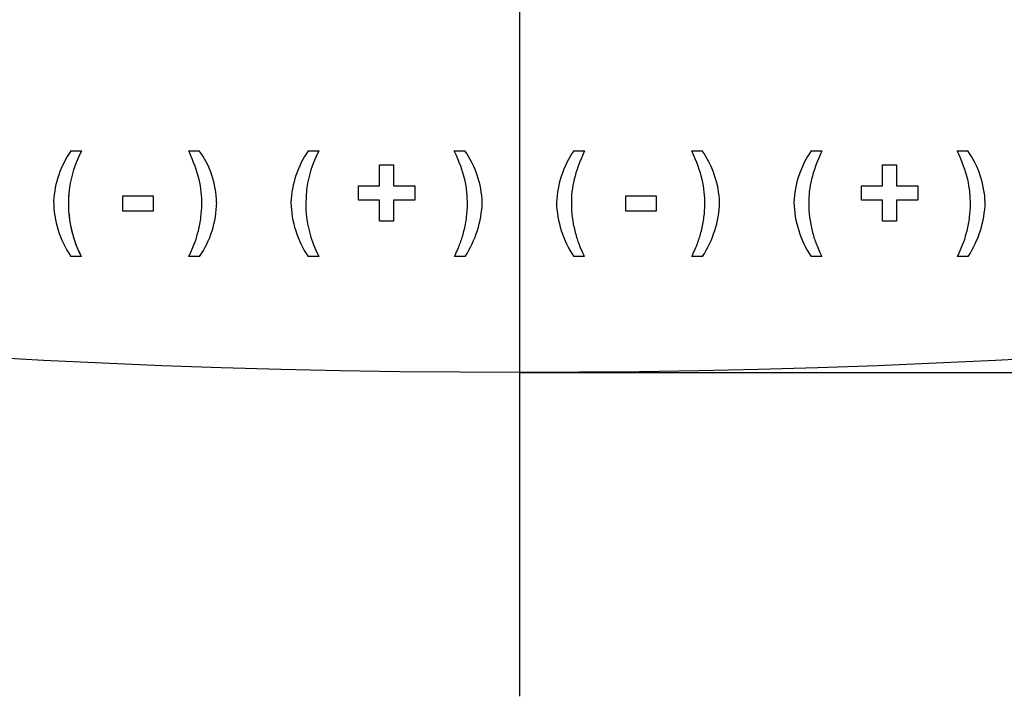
# Model space of a CAD drawing. Header units: millimetres. Extents: x 7 to 819, y 15 to 587.
# Tile 3 of 15: x 317 to 336, y 140 to 153. Entities that reach past the tile are written whole.
import ezdxf
from ezdxf.enums import TextEntityAlignment as Align
from ezdxf.lldxf.tags import DXFTag

# ---------------------------------------------------------------- set-up
doc = ezdxf.new("R2010")
doc.units = ezdxf.units.MM
doc.layers.add('Default', color=7, linetype='Continuous')
doc.layers.add('RDLED_350MM_4000', color=7, linetype='Continuous')
doc.styles.add('SEACAD_Arial', font='arial.ttf')
doc.styles.add('SEACAD_Solid_Edge_ANSI1_Symbols', font='semeca1.ttf')
tags = doc.linetypes.add('CENTER2', pattern=[28.575, 19.05, -3.175, 3.175, -3.175]).pattern_tags.tags
tags[10:11] = [DXFTag(74, 4), DXFTag(75, 0), DXFTag(340, '0'), DXFTag(46, 0.0), DXFTag(50, 0.0), DXFTag(44, 0.0), DXFTag(45, 0.0)]
tags[8:9] = [DXFTag(74, 4), DXFTag(75, 0), DXFTag(340, '0'), DXFTag(46, 0.0), DXFTag(50, 0.0), DXFTag(44, 0.0), DXFTag(45, 0.0)]
tags[6:7] = [DXFTag(74, 4), DXFTag(75, 0), DXFTag(340, '0'), DXFTag(46, 0.0), DXFTag(50, 0.0), DXFTag(44, 0.0), DXFTag(45, 0.0)]
tags[4:5] = [DXFTag(74, 4), DXFTag(75, 0), DXFTag(340, '0'), DXFTag(46, 0.0), DXFTag(50, 0.0), DXFTag(44, 0.0), DXFTag(45, 0.0)]
doc.dimstyles.new('ISO', dxfattribs={"dimtxt": 4.2, "dimasz": 4.2, "dimexe": 2.1, "dimexo": 0, "dimgap": 1.05, "dimtad": 1, "dimtxsty": 'SEACAD_Arial', "dimblk1": '_SE_FILLED', "dimblk2": '_SE_FILLED', "dimsah": 1, "dimcen": 2.1, "dimadec": 0, "dimazin": 0, "dimtfac": 0.5, "dimtdec": 3, "dimtmove": 0, "dimatfit": 3, "dimfxl": 1, "dimarcsym": 0})

# ---------------------------------------------------------------- blocks, each defined once
blk = doc.blocks.new('SEANNOT_GROUP10')
at = {"layer": 'Default', "color": 7, "linetype": 'CENTER2'}
blk.add_line((326.589, 510.517), (326.589, 139.913), dxfattribs=at)
blk = doc.blocks.new('SE1')
at = {"layer": 'RDLED_350MM_4000', "color": 7, "linetype": 'Continuous'}
for p, q in [((322.593, 150.239), (322.793, 150.239)), ((327.618, 150.239), (327.818, 150.239)), ((332.109, 150.239), (332.309, 150.239)), ((323.941, 149.575), (323.941, 149.97)), ((323.941, 149.97), (324.207, 149.97)), ((324.207, 149.97), (324.207, 149.575)), ((333.458, 149.575), (333.458, 149.97)), ((333.458, 149.97), (333.724, 149.97)), ((333.724, 149.97), (333.724, 149.575)), ((323.541, 149.303), (323.541, 149.575)), ((323.541, 149.575), (323.941, 149.575)), ((324.207, 149.575), (324.607, 149.575)), ((324.607, 149.575), (324.607, 149.303)), ((333.058, 149.303), (333.058, 149.575)), ((333.058, 149.575), (333.458, 149.575)), ((333.724, 149.575), (334.124, 149.575)), ((334.124, 149.575), (334.124, 149.303)), ((319.082, 149.094), (319.082, 149.386)), ((319.082, 149.386), (319.656, 149.386)), ((319.656, 149.386), (319.656, 149.094)), ((323.941, 149.303), (323.541, 149.303)), ((323.941, 148.908), (323.941, 149.303)), ((324.607, 149.303), (324.207, 149.303)), ((324.207, 149.303), (324.207, 148.908)), ((328.599, 149.094), (328.599, 149.386)), ((328.599, 149.386), (329.173, 149.386)), ((329.173, 149.386), (329.173, 149.094)), ((333.458, 149.303), (333.058, 149.303)), ((333.458, 148.908), (333.458, 149.303)), ((334.124, 149.303), (333.724, 149.303)), ((333.724, 149.303), (333.724, 148.908)), ((319.656, 149.094), (319.082, 149.094)), ((329.173, 149.094), (328.599, 149.094)), ((324.207, 148.908), (323.941, 148.908)), ((333.724, 148.908), (333.458, 148.908)), ((320.536, 148.239), (320.333, 148.239)), ((325.562, 148.239), (325.359, 148.239)), ((330.053, 148.239), (329.85, 148.239)), ((335.078, 148.239), (334.875, 148.239))]:
    blk.add_line(p, q, dxfattribs=at)
blk.add_circle((326.589, 321.042), 175, dxfattribs=at)
for centre, radius, start, end in [((319.641, 149.176), 1.87, 145.358, 176.6454), ((320.212, 149.236), 2.157, 152.2905, 207.535), ((319.15, 149.226), 1.71, 1.1325, 36.3271), ((324.146, 149.173), 1.884, 145.5286, 177.3295), ((324.703, 149.236), 2.157, 152.2905, 207.535), ((324.063, 149.188), 1.823, 2.3115, 35.2022), ((329.171, 149.173), 1.884, 145.5279, 177.3287), ((328.549, 149.186), 1.828, 2.3332, 35.1567), ((333.662, 149.173), 1.884, 145.5279, 177.3287), ((333.577, 149.189), 1.824, 2.2651, 35.13), ((320.211, 149.236), 2.156, 172.7452, 207.5395), ((319.702, 149.311), 1.928, 180.7548, 213.7812), ((319.004, 149.286), 1.856, 325.6268, 359.171), ((324.202, 149.315), 1.939, 181.6213, 213.7384), ((323.892, 149.328), 1.993, 326.8709, 358.0838), ((329.244, 149.321), 1.956, 181.7668, 213.5929), ((328.384, 149.328), 1.992, 326.864, 358.071), ((333.735, 149.321), 1.956, 181.7668, 213.5929), ((333.421, 149.324), 1.98, 326.7678, 358.1776)]:
    blk.add_arc(centre, radius, start, end, dxfattribs=at)
for points, knots in [([(318.102, 150.239), (318.102, 150.239), (318.102, 150.239), (318.102, 150.239), (318.169, 150.239), (318.236, 150.239), (318.302, 150.239)], [0, 0, 0, 0, 0.001513, 0.001513, 0.001513, 1, 1, 1, 1]), ([(320.333, 148.239), (320.443, 148.474), (320.494, 148.619), (320.569, 148.988), (320.588, 149.3), (320.55, 149.691), (320.426, 150.026), (320.331, 150.239)], [0, 0, 0, 0, 0.25, 0.375, 0.5, 0.75, 1, 1, 1, 1]), ([(320.331, 150.239), (320.396, 150.239), (320.462, 150.239), (320.528, 150.239), (320.528, 150.239), (320.528, 150.239), (320.528, 150.239)], [0, 0, 0, 0, 0.998945, 0.998945, 0.998945, 1, 1, 1, 1]), ([(325.359, 148.239), (325.407, 148.343), (325.471, 148.488), (325.541, 148.714), (325.595, 148.987), (325.612, 149.3), (325.577, 149.691), (325.452, 150.026), (325.356, 150.239)], [0, 0, 0, 0, 0.125, 0.25, 0.375, 0.5, 0.75, 1, 1, 1, 1]), ([(325.356, 150.239), (325.421, 150.239), (325.487, 150.239), (325.552, 150.239), (325.552, 150.239), (325.553, 150.239), (325.553, 150.239)], [0, 0, 0, 0, 0.998968, 0.998968, 0.998968, 1, 1, 1, 1]), ([(327.818, 150.239), (327.724, 150.028), (327.601, 149.69), (327.551, 149.242), (327.598, 148.851), (327.67, 148.593), (327.714, 148.465), (327.767, 148.343), (327.815, 148.239)], [0, 0, 0, 0, 0.25, 0.5, 0.75, 0.8125, 0.875, 1, 1, 1, 1]), ([(329.85, 148.239), (329.898, 148.343), (329.963, 148.488), (330.032, 148.715), (330.086, 148.987), (330.104, 149.3), (330.068, 149.691), (329.943, 150.026), (329.847, 150.239)], [0, 0, 0, 0, 0.125, 0.25, 0.375, 0.5, 0.75, 1, 1, 1, 1]), ([(329.847, 150.239), (329.912, 150.239), (329.978, 150.239), (330.044, 150.239), (330.044, 150.239), (330.044, 150.239), (330.044, 150.239)], [0, 0, 0, 0, 0.998929, 0.998929, 0.998929, 1, 1, 1, 1]), ([(332.309, 150.239), (332.215, 150.028), (332.092, 149.69), (332.042, 149.242), (332.089, 148.851), (332.161, 148.593), (332.205, 148.465), (332.259, 148.343), (332.306, 148.239)], [0, 0, 0, 0, 0.25, 0.5, 0.75, 0.8125, 0.875, 1, 1, 1, 1]), ([(334.875, 148.239), (334.985, 148.474), (335.036, 148.619), (335.112, 148.988), (335.128, 149.3), (335.093, 149.691), (334.968, 150.026), (334.872, 150.239)], [0, 0, 0, 0, 0.25, 0.375, 0.5, 0.75, 1, 1, 1, 1]), ([(334.872, 150.239), (334.937, 150.239), (335.003, 150.239), (335.069, 150.239), (335.069, 150.239), (335.07, 150.239), (335.07, 150.239)], [0, 0, 0, 0, 0.99894, 0.99894, 0.99894, 1, 1, 1, 1]), ([(318.299, 148.239), (318.233, 148.239), (318.166, 148.239), (318.099, 148.239), (318.099, 148.239), (318.099, 148.239), (318.099, 148.239)], [0, 0, 0, 0, 0.998853, 0.998853, 0.998853, 1, 1, 1, 1]), ([(322.79, 148.239), (322.724, 148.239), (322.657, 148.239), (322.59, 148.239), (322.59, 148.239), (322.59, 148.239), (322.59, 148.239)], [0, 0, 0, 0, 0.998911, 0.998911, 0.998911, 1, 1, 1, 1]), ([(327.815, 148.239), (327.749, 148.239), (327.682, 148.239), (327.615, 148.239), (327.615, 148.239), (327.615, 148.239), (327.615, 148.239)], [0, 0, 0, 0, 0.998971, 0.998971, 0.998971, 1, 1, 1, 1]), ([(332.306, 148.239), (332.24, 148.239), (332.173, 148.239), (332.106, 148.239), (332.106, 148.239), (332.106, 148.239), (332.106, 148.239)], [0, 0, 0, 0, 0.998971, 0.998971, 0.998971, 1, 1, 1, 1])]:
    blk.add_open_spline(points, degree=3, knots=knots, dxfattribs=at)
blk = doc.blocks.new('DMBLK16')
at = {"layer": 'Default', "linetype": 'Continuous'}
for points in [[(540.03, 489.042), (538.863, 496.042), (537.697, 489.042)], [(540.03, 153.042), (537.697, 153.042), (538.863, 146.042)]]:
    blk.add_hatch(color=7, dxfattribs=at).paths.add_polyline_path(points)
at = {"layer": 'Default', "color": 7, "linetype": 'Continuous'}
for p, q in [((326.589, 496.042), (542.363, 496.042)), ((538.863, 146.042), (538.863, 496.042)), ((326.589, 146.042), (542.363, 146.042))]:
    blk.add_line(p, q, dxfattribs=at)
for s, style, p in [('350', 'SEACAD_Arial', (530.113, 318.822)), ('O', 'SEACAD_Solid_Edge_ANSI1_Symbols', (530.113, 306.827))]:
    blk.add_text(s, height=7, rotation=90, dxfattribs=dict(at, style=style)).set_placement(p, align=Align.TOP_LEFT)
blk = doc.blocks.new('_SE_FILLED')
at = {"color": 0}
blk.add_line((0, 0), (-1, 0), dxfattribs=at)
blk.add_solid([(0, 0), (-1, -0.1665), (-1, 0.1665), (0, 0)], dxfattribs=at)

msp = doc.modelspace()

# ---------------------------------------------------------------- block references
at = {"layer": 'Default'}
for name in ['SEANNOT_GROUP10', 'SE1']:
    msp.add_blockref(name, (0, 0), dxfattribs=at)

# ---------------------------------------------------------------- dimensions: what is measured, and where the dimension line sits
at = {"layer": 'Default', "color": 7, "linetype": 'Continuous'}
dim = msp.add_linear_dim(base=(538.863, 496.042), p1=(326.589, 146.042), p2=(326.589, 496.042), angle=90, text='\\A1;%%c<> ', dimstyle='ISO', override={"dimtxt": 7, "dimasz": 7, "dimexe": 3.5, "dimgap": 1.75, "dimcen": 3.5, "dimtolj": 1}, dxfattribs=at)
dim.commit()
dim.dimension.update_dxf_attribs({"geometry": 'DMBLK16', "text_midpoint": (538.863, 321.042), "dimtype": 161})

doc.saveas('drawing.dxf')
